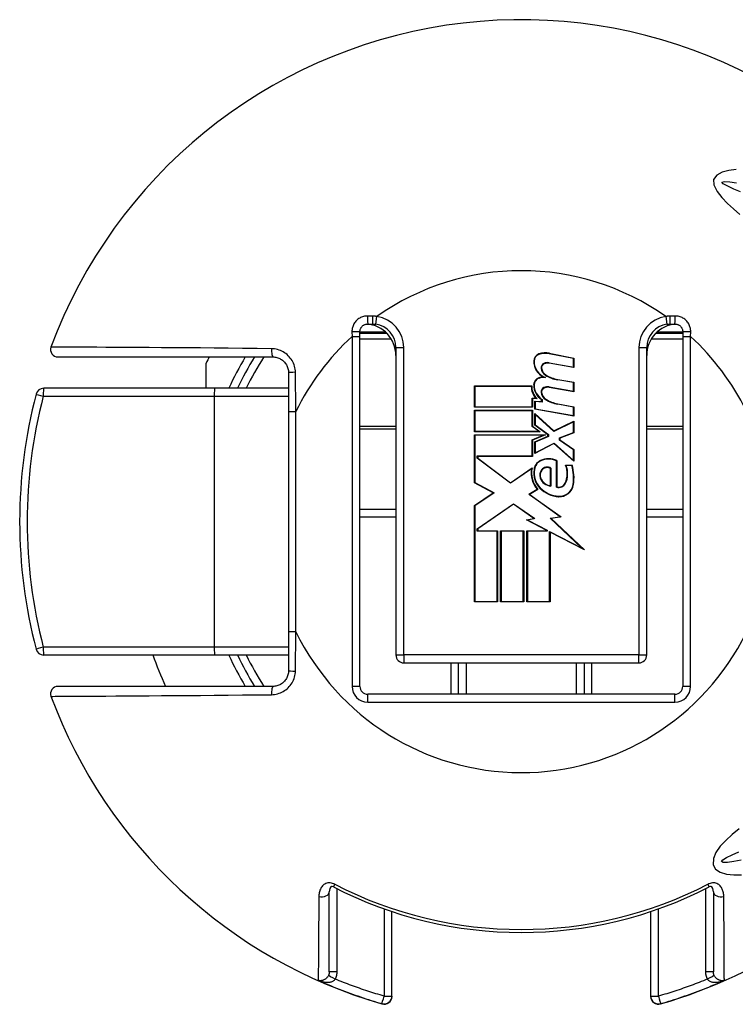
# Model space of a CAD drawing. Header units: inches. Extents: x 0 to 401, y -11 to 260.
# Tile 8 of 45: x 73.83 to 75.16, y 96.79 to 98.62. Entities that reach past the tile are written whole.
import ezdxf

# ---------------------------------------------------------------- set-up
doc = ezdxf.new("R2010")
doc.units = ezdxf.units.IN
doc.header["$LTSCALE"] = 24.054
doc.header["$MEASUREMENT"] = 0
doc.layers.add('Visible Edges(ANSI)', color=7, linetype='Continuous', lineweight=25)
doc.layers.add('Visible Tangent Edges(ANSI)', color=7, linetype='Continuous', lineweight=25)

msp = doc.modelspace()

# ---------------------------------------------------------------- linework, layer by layer
at = {"layer": 'Visible Edges(ANSI)'}
for p, q in [((74.4785, 98.0581), (74.4872, 98.0581)), ((75.0409, 98.0581), (75.0496, 98.0581)), ((74.4639, 98.035), (74.4639, 98.0436)), ((74.5143, 98.0406), (74.4639, 98.0406)), ((75.0642, 98.0406), (75.0138, 98.0406)), ((75.0642, 98.0436), (75.0642, 98.035)), ((74.4639, 97.385), (74.4639, 98.035)), ((75.0642, 98.035), (75.0642, 97.385)), ((74.5309, 98.0144), (74.5309, 97.4433)), ((74.8611, 97.9942), (74.816, 98.003)), ((74.8161, 98.0038), (74.8619, 97.9949)), ((74.9972, 97.4433), (74.9972, 98.0144)), ((73.9026, 97.9969), (74.3022, 97.9969)), ((74.1783, 97.9387), (74.1783, 97.9856)), ((74.8619, 97.9772), (74.8158, 97.9853)), ((74.8159, 97.9861), (74.8611, 97.9782)), ((74.8611, 97.9782), (74.8611, 97.9942)), ((74.8619, 97.9949), (74.8619, 97.9772)), ((74.3313, 97.9678), (74.3313, 97.8954)), ((74.8611, 97.9493), (74.8317, 97.9545)), ((74.8319, 97.9552), (74.8619, 97.9499)), ((74.8611, 97.9332), (74.8611, 97.9493)), ((74.8619, 97.9499), (74.8619, 97.9323)), ((74.194, 97.9387), (73.8762, 97.9387)), ((74.3313, 97.9387), (74.194, 97.9387)), ((74.677, 97.9431), (74.7833, 97.9431)), ((74.677, 97.9034), (74.677, 97.9431)), ((74.7825, 97.9423), (74.6778, 97.9423)), ((74.6778, 97.9423), (74.6778, 97.9042)), ((74.8619, 97.9323), (74.8158, 97.9404)), ((74.816, 97.9412), (74.8611, 97.9332)), ((74.7843, 97.9042), (74.7843, 97.9207)), ((74.7843, 97.9207), (74.7912, 97.9201)), ((74.7851, 97.9199), (74.7851, 97.9034)), ((74.7933, 97.9191), (74.7851, 97.9199)), ((74.7889, 97.915), (74.8018, 97.9139)), ((74.7889, 97.8998), (74.7889, 97.915)), ((74.8026, 97.913), (74.7897, 97.9142)), ((74.7897, 97.9142), (74.7897, 97.9005)), ((74.8018, 97.9139), (74.8018, 97.9178)), ((74.8026, 97.9182), (74.8026, 97.913)), ((74.8611, 97.9039), (74.8317, 97.9091)), ((74.8319, 97.9099), (74.8619, 97.9046)), ((74.3313, 97.8954), (74.3313, 97.4865)), ((74.7851, 97.9034), (74.677, 97.9034)), ((74.677, 97.8978), (74.7851, 97.8978)), ((74.677, 97.8581), (74.677, 97.8978)), ((74.6778, 97.9042), (74.7843, 97.9042)), ((74.7843, 97.897), (74.6778, 97.897)), ((74.6778, 97.897), (74.6778, 97.8589)), ((74.7843, 97.8677), (74.7843, 97.897)), ((74.7851, 97.8978), (74.7851, 97.8681)), ((74.8619, 97.887), (74.7889, 97.8998)), ((74.7889, 97.8922), (74.8244, 97.8597)), ((74.7889, 97.8703), (74.7889, 97.8922)), ((74.7897, 97.9005), (74.8611, 97.8879)), ((74.8243, 97.8587), (74.7897, 97.8903)), ((74.7897, 97.8903), (74.7897, 97.8707)), ((74.8611, 97.8879), (74.8611, 97.9039)), ((74.8619, 97.9046), (74.8619, 97.887)), ((74.8611, 97.8765), (74.8243, 97.8587)), ((74.8244, 97.8597), (74.8619, 97.8777)), ((74.8611, 97.8566), (74.8611, 97.8765)), ((74.8619, 97.8777), (74.8619, 97.8561)), ((74.799, 97.8581), (74.677, 97.8581)), ((74.6778, 97.8589), (74.7965, 97.8589)), ((74.7965, 97.8589), (74.7843, 97.8677)), ((74.7851, 97.8681), (74.799, 97.8581)), ((74.8135, 97.8525), (74.7889, 97.8703)), ((74.7897, 97.8707), (74.8143, 97.8529)), ((74.8351, 97.8466), (74.8611, 97.8566)), ((74.8619, 97.8561), (74.8359, 97.846)), ((74.677, 97.8525), (74.8088, 97.8525)), ((74.677, 97.763), (74.677, 97.8525)), ((74.8048, 97.8517), (74.6778, 97.8517)), ((74.6778, 97.8517), (74.6778, 97.7635)), ((74.7843, 97.843), (74.8048, 97.8517)), ((74.7843, 97.8131), (74.7843, 97.843)), ((74.8088, 97.8525), (74.7851, 97.8424)), ((74.7851, 97.8424), (74.7851, 97.8123)), ((74.7889, 97.8392), (74.8135, 97.8496)), ((74.7889, 97.8176), (74.7889, 97.8392)), ((74.8246, 97.836), (74.7889, 97.8176)), ((74.8143, 97.8491), (74.7897, 97.8387)), ((74.7897, 97.8387), (74.7897, 97.8189)), ((74.7897, 97.8189), (74.8248, 97.837)), ((74.8135, 97.8496), (74.8135, 97.8525)), ((74.8143, 97.8529), (74.8143, 97.8491)), ((74.8619, 97.8031), (74.8246, 97.836)), ((74.8248, 97.837), (74.8611, 97.8049)), ((74.8351, 97.8424), (74.8351, 97.8466)), ((74.8611, 97.8244), (74.8351, 97.8424)), ((74.8359, 97.846), (74.8359, 97.8428)), ((74.8359, 97.8428), (74.8619, 97.8248)), ((74.8611, 97.8049), (74.8611, 97.8244)), ((74.8619, 97.8248), (74.8619, 97.8031)), ((74.6822, 97.8087), (74.6822, 97.8131)), ((74.6822, 97.8131), (74.7843, 97.8131)), ((74.7442, 97.7624), (74.6822, 97.8087)), ((74.683, 97.8123), (74.683, 97.8091)), ((74.7851, 97.8123), (74.683, 97.8123)), ((74.683, 97.8091), (74.7442, 97.7634)), ((74.8295, 97.7552), (74.8295, 97.8042)), ((74.8303, 97.8047), (74.8303, 97.7558)), ((74.7442, 97.7634), (74.7841, 97.7911)), ((74.7829, 97.7893), (74.7442, 97.7624)), ((74.8182, 97.7578), (74.8182, 97.7899)), ((74.819, 97.7903), (74.819, 97.7569)), ((74.8463, 97.7959), (74.8583, 97.7959)), ((74.8577, 97.7951), (74.8475, 97.7951)), ((74.7119, 97.7444), (74.677, 97.763)), ((74.6778, 97.7635), (74.7135, 97.7445)), ((74.677, 97.7209), (74.7119, 97.7444)), ((74.7135, 97.7445), (74.6778, 97.7204)), ((74.778, 97.7418), (74.7937, 97.7512)), ((74.795, 97.751), (74.7795, 97.7417)), ((74.8363, 97.7002), (74.778, 97.7418)), ((74.7795, 97.7417), (74.8384, 97.6997)), ((74.4639, 97.7143), (74.5309, 97.7143)), ((74.677, 97.5419), (74.677, 97.7209)), ((74.6778, 97.7204), (74.6778, 97.5427)), ((74.6822, 97.6779), (74.7496, 97.7243)), ((74.7496, 97.7233), (74.683, 97.6775)), ((74.7496, 97.7243), (74.7891, 97.6966)), ((74.7871, 97.697), (74.7496, 97.7233)), ((74.9972, 97.7143), (75.0642, 97.7143)), ((74.7737, 97.6944), (74.7871, 97.697)), ((74.8114, 97.6748), (74.7737, 97.6944)), ((74.7891, 97.6966), (74.7761, 97.694)), ((74.7761, 97.694), (74.8122, 97.6753)), ((74.8177, 97.6976), (74.8363, 97.7002)), ((74.8765, 97.6418), (74.8177, 97.6976)), ((74.8384, 97.6997), (74.8194, 97.6971)), ((74.8194, 97.6971), (74.8812, 97.6384)), ((74.6822, 97.6731), (74.6822, 97.6779)), ((74.7191, 97.6731), (74.6822, 97.6731)), ((74.683, 97.6775), (74.683, 97.6739)), ((74.683, 97.6739), (74.7199, 97.6739)), ((74.7191, 97.5427), (74.7191, 97.6731)), ((74.7199, 97.6739), (74.7199, 97.5419)), ((74.7256, 97.6739), (74.7685, 97.6739)), ((74.7256, 97.5419), (74.7256, 97.6739)), ((74.7677, 97.6731), (74.7264, 97.6731)), ((74.7264, 97.6731), (74.7264, 97.5427)), ((74.7677, 97.5427), (74.7677, 97.6731)), ((74.7685, 97.6739), (74.7685, 97.5419)), ((74.7745, 97.6739), (74.8114, 97.6739)), ((74.7745, 97.5419), (74.7745, 97.6739)), ((74.8122, 97.6731), (74.7753, 97.6731)), ((74.7753, 97.6731), (74.7753, 97.5427)), ((74.8114, 97.6739), (74.8114, 97.6748)), ((74.8122, 97.6753), (74.8122, 97.6731)), ((74.8166, 97.5427), (74.8166, 97.673)), ((74.8166, 97.673), (74.8765, 97.6418)), ((74.8174, 97.6716), (74.8174, 97.5419)), ((74.8812, 97.6384), (74.8174, 97.6716)), ((74.6778, 97.5427), (74.7191, 97.5427)), ((74.7264, 97.5427), (74.7677, 97.5427)), ((74.7753, 97.5427), (74.8166, 97.5427)), ((74.7199, 97.5419), (74.677, 97.5419)), ((74.7685, 97.5419), (74.7256, 97.5419)), ((74.8174, 97.5419), (74.7745, 97.5419)), ((74.3313, 97.4865), (74.3313, 97.4141)), ((73.8762, 97.4433), (74.194, 97.4433)), ((74.194, 97.4433), (74.3313, 97.4433)), ((74.5455, 97.4287), (74.9826, 97.4287)), ((74.6475, 97.3704), (74.6475, 97.4287)), ((74.8806, 97.4287), (74.8806, 97.3704)), ((74.3022, 97.385), (73.9026, 97.385)), ((75.0496, 97.3704), (74.4785, 97.3704)), ((74.4071, 96.8547), (74.4071, 97.0034)), ((75.121, 97.0034), (75.121, 96.8547)), ((74.5236, 96.8097), (74.5236, 96.9667)), ((75.0044, 96.9667), (75.0044, 96.8097)), ((74.5236, 96.8092), (74.5236, 96.8097)), ((75.0044, 96.8097), (75.0044, 96.8092))]:
    msp.add_line(p, q, dxfattribs=at)
at = {"layer": 'Visible Edges(ANSI)', "flags": 128}
for points in [[(74.4639, 98.0436), (74.4639, 98.0445), (74.464, 98.0455), (74.4642, 98.0464), (74.4644, 98.0473), (74.4647, 98.0482), (74.465, 98.0491), (74.4654, 98.05), (74.4658, 98.0508), (74.4663, 98.0516), (74.4669, 98.0524), (74.4675, 98.0532), (74.4682, 98.0539), (74.4688, 98.0545), (74.4696, 98.0551), (74.4704, 98.0557), (74.4712, 98.0562), (74.472, 98.0566), (74.4729, 98.057), (74.4738, 98.0574), (74.4747, 98.0576), (74.4756, 98.0578), (74.4766, 98.058), (74.4775, 98.0581), (74.4785, 98.0581)], [(74.4872, 98.0581), (74.4875, 98.0581), (74.4877, 98.0581), (74.488, 98.0581), (74.4882, 98.0581), (74.4885, 98.0581), (74.4888, 98.0581), (74.489, 98.0581), (74.4893, 98.0581), (74.4895, 98.0581), (74.4898, 98.058), (74.4901, 98.058), (74.4903, 98.058), (74.4906, 98.058), (74.4908, 98.058), (74.4911, 98.058), (74.4914, 98.0579), (74.4916, 98.0579), (74.4919, 98.0579), (74.4921, 98.0578), (74.4924, 98.0578), (74.4927, 98.0578), (74.4929, 98.0578), (74.4932, 98.0577), (74.4934, 98.0577)], [(75.0346, 98.0577), (75.0349, 98.0577), (75.0352, 98.0578), (75.0354, 98.0578), (75.0357, 98.0578), (75.0359, 98.0578), (75.0362, 98.0579), (75.0365, 98.0579), (75.0367, 98.0579), (75.037, 98.058), (75.0372, 98.058), (75.0375, 98.058), (75.0377, 98.058), (75.038, 98.058), (75.0383, 98.058), (75.0385, 98.0581), (75.0388, 98.0581), (75.039, 98.0581), (75.0393, 98.0581), (75.0396, 98.0581), (75.0398, 98.0581), (75.0401, 98.0581), (75.0403, 98.0581), (75.0406, 98.0581), (75.0409, 98.0581)], [(75.0496, 98.0581), (75.0506, 98.0581), (75.0515, 98.058), (75.0525, 98.0578), (75.0534, 98.0576), (75.0543, 98.0574), (75.0552, 98.057), (75.0561, 98.0566), (75.0569, 98.0562), (75.0577, 98.0557), (75.0585, 98.0551), (75.0592, 98.0545), (75.0599, 98.0539), (75.0606, 98.0532), (75.0612, 98.0524), (75.0617, 98.0516), (75.0622, 98.0508), (75.0627, 98.05), (75.0631, 98.0491), (75.0634, 98.0482), (75.0637, 98.0473), (75.0639, 98.0464), (75.0641, 98.0455), (75.0642, 98.0445), (75.0642, 98.0436)], [(74.3022, 97.9969), (74.3041, 97.9969), (74.3059, 97.9967), (74.3078, 97.9964), (74.3096, 97.9959), (74.3115, 97.9954), (74.3132, 97.9947), (74.315, 97.994), (74.3166, 97.9931), (74.3183, 97.9921), (74.3198, 97.991), (74.3213, 97.9898), (74.3227, 97.9885), (74.324, 97.9871), (74.3252, 97.9856), (74.3263, 97.9841), (74.3273, 97.9825), (74.3282, 97.9808), (74.329, 97.979), (74.3297, 97.9772), (74.3303, 97.9754), (74.3307, 97.9735), (74.331, 97.9716), (74.3312, 97.9697), (74.3313, 97.9678)], [(74.3313, 97.4141), (74.3312, 97.4122), (74.331, 97.4103), (74.3307, 97.4084), (74.3303, 97.4065), (74.3297, 97.4047), (74.329, 97.4029), (74.3282, 97.4011), (74.3273, 97.3994), (74.3263, 97.3978), (74.3252, 97.3963), (74.324, 97.3948), (74.3227, 97.3934), (74.3213, 97.3921), (74.3198, 97.3909), (74.3183, 97.3898), (74.3166, 97.3888), (74.315, 97.388), (74.3132, 97.3872), (74.3115, 97.3865), (74.3096, 97.386), (74.3078, 97.3855), (74.3059, 97.3852), (74.3041, 97.385), (74.3022, 97.385)], [(74.415, 97.0124), (74.4122, 97.0134), (74.4109, 97.0135), (74.4097, 97.0127), (74.4079, 97.0093), (74.4071, 97.0034)], [(75.121, 97.0034), (75.1202, 97.0093), (75.1184, 97.0127), (75.1172, 97.0135), (75.1158, 97.0134), (75.1131, 97.0124)]]:
    msp.add_lwpolyline(points, dxfattribs=at)
at = {"layer": 'Visible Edges(ANSI)'}
for centre, radius, start, end in [((74.764, 97.691), 0.9325, 37.5315, 159.6397), ((74.4726, 97.9998), 0.0583, 0, 86.1753), ((74.4872, 98.0144), 0.0437, 0, 81.818), ((75.0554, 97.9998), 0.0583, 93.8247, 180), ((75.0409, 98.0144), 0.0437, 98.182, 180), ((73.9026, 98.0106), 0.0137, 159.6397, 270), ((74.801, 97.9892), 0.014, 108.4749, 179.6788), ((74.801, 97.9892), 0.0132, 108.4749, 179.6788), ((74.8088, 97.966), 0.0385, 79, 108.4749), ((74.8088, 97.966), 0.0377, 79, 108.4749), ((74.764, 97.691), 0.6557, 152.1819, 153.2951), ((74.764, 97.691), 0.5828, 148.3318, 154.8493), ((74.8198, 97.9891), 0.0328, 179.6788, 243.9514), ((74.8198, 97.9891), 0.032, 179.6788, 250.8135), ((74.8096, 97.9769), 0.00883, 113.548, 186.1032), ((74.8096, 97.9769), 0.00802, 113.548, 186.1032), ((74.813, 97.9691), 0.0173, 80.0082, 113.548), ((74.813, 97.9691), 0.0164, 79.9917, 113.548), ((74.8184, 97.9778), 0.0177, 186.1032, 237.6315), ((74.8184, 97.9778), 0.0168, 186.1032, 237.6098), ((74.8418, 98.0166), 0.063, 238.5527, 260.8206), ((74.8418, 98.0166), 0.0622, 238.5587, 260.8259), ((74.8005, 97.945), 0.0136, 106.9927, 179.4777), ((74.8191, 97.9448), 0.0321, 179.4777, 237.4115), ((74.8005, 97.945), 0.0128, 106.9927, 179.4777), ((74.8191, 97.9448), 0.0313, 179.4777, 238.2123), ((74.8078, 97.9211), 0.0385, 93.6164, 106.9927), ((74.8078, 97.9211), 0.0377, 87.777, 106.9927), ((74.764, 97.691), 0.9325, 165.2875, 194.7125), ((73.8762, 97.9241), 0.0146, 90, 165.2875), ((74.8154, 97.9424), 0.0329, 180.2225, 222.7325), ((74.8154, 97.9424), 0.0321, 178.7947, 226.5861), ((74.8096, 97.9319), 0.00883, 113.557, 186.0294), ((74.8184, 97.9329), 0.0177, 186.0294, 237.6009), ((74.8096, 97.9319), 0.00802, 113.557, 186.0294), ((74.8184, 97.9329), 0.0168, 186.0294, 237.6009), ((74.813, 97.9242), 0.0173, 80, 113.557), ((74.813, 97.9242), 0.0164, 80, 113.557), ((74.8427, 97.9712), 0.063, 237.6009, 260), ((74.8427, 97.9712), 0.0622, 237.6009, 260), ((74.808, 97.7861), 0.0203, 113.8447, 175.0803), ((74.808, 97.7861), 0.0195, 113.8447, 175.1758), ((74.815, 97.7702), 0.0377, 66.1557, 113.8447), ((74.815, 97.7702), 0.0369, 66.9646, 113.8447), ((74.8271, 97.7812), 0.0449, 169.659, 221.9136), ((74.8271, 97.7812), 0.0441, 167.0782, 223.179), ((74.8271, 97.7812), 0.04, 170.4089, 224.1684), ((74.8271, 97.7812), 0.0392, 170.3607, 224.1684), ((74.8136, 97.7775), 0.0155, 141.1551, 199.3363), ((74.8136, 97.7775), 0.0146, 141.1551, 199.3363), ((74.8121, 97.7787), 0.0136, 59.4509, 141.1551), ((74.8121, 97.7787), 0.0128, 61.4919, 141.1551), ((74.8084, 97.7801), 0.041, 334.6783, 22.5611), ((74.8084, 97.7801), 0.0418, 334.6783, 20.9242), ((74.7808, 97.7717), 0.0804, 351.5605, 16.9142), ((74.7808, 97.7717), 0.0812, 351.5605, 17.3344), ((74.8209, 97.7801), 0.0232, 199.3363, 265.2772), ((74.8209, 97.7801), 0.0224, 199.3363, 263.041), ((74.8339, 97.7681), 0.0136, 250.9897, 334.6783), ((74.8339, 97.7681), 0.0128, 253.5253, 334.6783), ((74.8367, 97.7905), 0.0532, 224.1684, 266.5648), ((74.8367, 97.7905), 0.0524, 224.1684, 266.5648), ((74.835, 97.7637), 0.0256, 266.5648, 351.5605), ((74.835, 97.7637), 0.0264, 266.5648, 351.5605), ((73.8762, 97.4578), 0.0146, 194.7125, 270), ((74.764, 97.691), 0.7285, 199.8769, 204.8346), ((74.764, 97.691), 0.5828, 205.1507, 211.6682), ((74.5455, 97.4433), 0.0146, 180, 270), ((74.9826, 97.4433), 0.0146, 270, 0), ((73.9026, 97.3713), 0.0137, 90, 200.3603), ((74.4785, 97.385), 0.0146, 180, 270), ((75.0496, 97.385), 0.0146, 270, 0), ((74.764, 97.691), 0.9325, 200.3603, 253.8724), ((74.764, 97.691), 0.9325, 286.1276, 322.4685), ((74.764, 97.691), 0.7631, 242.7787, 297.2213), ((74.5091, 96.8092), 0.0146, 253.8724, 0), ((75.019, 96.8092), 0.0146, 180, 286.1276)]:
    msp.add_arc(centre, radius, start, end, dxfattribs=at)
at = {"layer": 'Visible Tangent Edges(ANSI)'}
for p, q in [((74.4871, 98.0728), (74.4783, 98.073)), ((75.0498, 98.073), (75.041, 98.0728)), ((74.4934, 98.0577), (74.4955, 98.0721)), ((75.0326, 98.0721), (75.0346, 98.0577)), ((74.4492, 98.0437), (74.4493, 98.035)), ((74.4639, 98.0437), (74.5091, 98.0437)), ((74.5091, 98.0434), (74.5091, 98.0406)), ((75.019, 98.0437), (75.0642, 98.0437)), ((75.019, 98.0406), (75.019, 98.0434)), ((75.0788, 98.035), (75.0789, 98.0437)), ((74.4493, 98.035), (74.4493, 97.385)), ((74.4493, 98.035), (74.4639, 98.035)), ((74.4639, 98.0307), (74.5221, 98.0307)), ((75.006, 98.0307), (75.0642, 98.0307)), ((75.0642, 98.035), (75.0788, 98.035)), ((75.0788, 97.385), (75.0788, 98.035)), ((74.5309, 98.0144), (74.5455, 98.0144)), ((74.5455, 97.4433), (74.5455, 98.0144)), ((74.9826, 98.0144), (74.9826, 97.4433)), ((74.9826, 98.0144), (74.9972, 98.0144)), ((74.345, 97.8954), (74.3441, 97.9684)), ((73.8754, 97.9241), (74.1932, 97.9241)), ((74.1932, 97.9241), (74.3313, 97.9241)), ((74.1932, 97.9241), (74.1932, 97.4578)), ((74.3313, 97.8954), (74.345, 97.8954)), ((74.345, 97.4865), (74.345, 97.8954)), ((74.5309, 97.868), (74.4639, 97.868)), ((74.4639, 97.8634), (74.5309, 97.8634)), ((75.0642, 97.868), (74.9972, 97.868)), ((74.9972, 97.8634), (75.0642, 97.8634)), ((74.4639, 97.6997), (74.5309, 97.6997)), ((74.9972, 97.6997), (75.0642, 97.6997)), ((74.345, 97.4865), (74.3313, 97.4865)), ((74.3441, 97.4135), (74.345, 97.4865)), ((74.1932, 97.4578), (73.8754, 97.4578)), ((74.3313, 97.4578), (74.1932, 97.4578)), ((74.5309, 97.4433), (74.5455, 97.4433)), ((74.9826, 97.4433), (74.5455, 97.4433)), ((74.5455, 97.4433), (74.5455, 97.4287)), ((74.9826, 97.4433), (74.9972, 97.4433)), ((74.9826, 97.4287), (74.9826, 97.4433)), ((74.6329, 97.4287), (74.6329, 97.3704)), ((74.662, 97.3704), (74.662, 97.4287)), ((74.866, 97.4287), (74.866, 97.3704)), ((74.8952, 97.3704), (74.8952, 97.4287)), ((74.4639, 97.385), (74.4493, 97.385)), ((75.0788, 97.385), (75.0642, 97.385)), ((74.4785, 97.3558), (74.4785, 97.3704)), ((75.0496, 97.3558), (75.0496, 97.3704)), ((74.4785, 97.3558), (75.0496, 97.3558)), ((74.415, 97.0124), (74.4175, 97.0172)), ((75.1106, 97.0172), (75.1131, 97.0124)), ((74.4216, 96.8548), (74.4216, 97.009)), ((75.1064, 97.009), (75.1064, 96.8548)), ((74.5091, 96.9717), (74.5091, 96.8096)), ((75.019, 96.8096), (75.019, 96.9717)), ((74.3866, 96.8388), (74.3866, 96.8398)), ((75.1415, 96.8398), (75.1415, 96.8388)), ((74.505, 96.7957), (74.505, 96.7952)), ((75.0231, 96.7952), (75.0231, 96.7957))]:
    msp.add_line(p, q, dxfattribs=at)
at = {"layer": 'Visible Tangent Edges(ANSI)', "flags": 128}
for points in [[(75.1634, 98.3453), (75.15, 98.3435), (75.1374, 98.34), (75.1273, 98.3345), (75.1215, 98.3268), (75.1217, 98.3165), (75.1279, 98.3044), (75.1366, 98.2931), (75.147, 98.2822), (75.1584, 98.2718), (75.17, 98.2617)], [(75.1717, 98.3035), (75.1588, 98.3088), (75.1477, 98.314), (75.1391, 98.3188), (75.137, 98.3218), (75.1418, 98.3229), (75.1515, 98.3224), (75.1642, 98.3207)], [(74.4783, 98.073), (74.4763, 98.0729), (74.4744, 98.0728), (74.4725, 98.0725), (74.4706, 98.0721), (74.4688, 98.0715), (74.467, 98.0709), (74.4652, 98.0701), (74.4636, 98.0692), (74.4619, 98.0682), (74.4604, 98.0671), (74.4589, 98.0659), (74.4575, 98.0646), (74.4562, 98.0632), (74.455, 98.0617), (74.4539, 98.0601), (74.4529, 98.0585), (74.452, 98.0568), (74.4512, 98.055), (74.4506, 98.0532), (74.4501, 98.0514), (74.4497, 98.0495), (74.4494, 98.0476), (74.4492, 98.0456), (74.4492, 98.0437)], [(74.4955, 98.0721), (74.4952, 98.0722), (74.4948, 98.0722), (74.4945, 98.0723), (74.4941, 98.0723), (74.4938, 98.0724), (74.4934, 98.0724), (74.4931, 98.0724), (74.4927, 98.0725), (74.4924, 98.0725), (74.492, 98.0726), (74.4917, 98.0726), (74.4913, 98.0726), (74.491, 98.0726), (74.4906, 98.0727), (74.4903, 98.0727), (74.4899, 98.0727), (74.4896, 98.0727), (74.4892, 98.0728), (74.4889, 98.0728), (74.4885, 98.0728), (74.4882, 98.0728), (74.4878, 98.0728), (74.4875, 98.0728), (74.4871, 98.0728)], [(75.041, 98.0728), (75.0406, 98.0728), (75.0403, 98.0728), (75.0399, 98.0728), (75.0396, 98.0728), (75.0392, 98.0728), (75.0389, 98.0728), (75.0385, 98.0727), (75.0382, 98.0727), (75.0378, 98.0727), (75.0375, 98.0727), (75.0371, 98.0726), (75.0368, 98.0726), (75.0364, 98.0726), (75.0361, 98.0726), (75.0357, 98.0725), (75.0354, 98.0725), (75.035, 98.0724), (75.0347, 98.0724), (75.0343, 98.0724), (75.034, 98.0723), (75.0336, 98.0723), (75.0333, 98.0722), (75.0329, 98.0722), (75.0326, 98.0721)], [(75.0789, 98.0437), (75.0789, 98.0456), (75.0787, 98.0476), (75.0784, 98.0495), (75.078, 98.0514), (75.0775, 98.0532), (75.0768, 98.055), (75.0761, 98.0568), (75.0752, 98.0585), (75.0742, 98.0601), (75.0731, 98.0617), (75.0719, 98.0632), (75.0706, 98.0646), (75.0692, 98.0659), (75.0677, 98.0671), (75.0661, 98.0682), (75.0645, 98.0692), (75.0628, 98.0701), (75.0611, 98.0709), (75.0593, 98.0715), (75.0574, 98.0721), (75.0556, 98.0725), (75.0537, 98.0728), (75.0517, 98.0729), (75.0498, 98.073)], [(74.2998, 98.0123), (74.2727, 98.0126), (74.2459, 98.0129), (74.2194, 98.0131), (74.1933, 98.0134), (74.1677, 98.0136), (74.1428, 98.0138), (74.1185, 98.014), (74.0949, 98.0142), (74.0722, 98.0143), (74.0505, 98.0145), (74.0298, 98.0146), (74.0102, 98.0147), (73.9919, 98.0148), (73.9748, 98.0149), (73.9591, 98.015), (73.9449, 98.0151), (73.9322, 98.0152), (73.9211, 98.0152), (73.9117, 98.0153), (73.9039, 98.0153), (73.8978, 98.0154), (73.8934, 98.0154), (73.8907, 98.0154), (73.8898, 98.0154)], [(74.3441, 97.9684), (74.344, 97.9712), (74.3436, 97.9741), (74.3431, 97.9769), (74.3424, 97.9797), (74.3415, 97.9825), (74.3405, 97.9852), (74.3393, 97.9878), (74.3379, 97.9903), (74.3363, 97.9927), (74.3346, 97.995), (74.3327, 97.9973), (74.3307, 97.9993), (74.3286, 98.0013), (74.3264, 98.0031), (74.3241, 98.0048), (74.3216, 98.0063), (74.3191, 98.0076), (74.3165, 98.0088), (74.3138, 98.0098), (74.311, 98.0107), (74.3083, 98.0113), (74.3055, 98.0118), (74.3026, 98.0121), (74.2998, 98.0123)], [(74.2998, 97.3696), (74.3026, 97.3698), (74.3055, 97.3701), (74.3083, 97.3706), (74.311, 97.3712), (74.3138, 97.3721), (74.3165, 97.3731), (74.3191, 97.3743), (74.3216, 97.3756), (74.3241, 97.3772), (74.3264, 97.3788), (74.3286, 97.3806), (74.3307, 97.3826), (74.3327, 97.3847), (74.3346, 97.3869), (74.3363, 97.3892), (74.3379, 97.3916), (74.3393, 97.3942), (74.3405, 97.3968), (74.3415, 97.3994), (74.3424, 97.4022), (74.3431, 97.405), (74.3436, 97.4078), (74.344, 97.4107), (74.3441, 97.4135)], [(73.8898, 97.3665), (73.8907, 97.3665), (73.8934, 97.3665), (73.8978, 97.3666), (73.9039, 97.3666), (73.9117, 97.3666), (73.9211, 97.3667), (73.9322, 97.3667), (73.9449, 97.3668), (73.9591, 97.3669), (73.9748, 97.367), (73.9919, 97.3671), (74.0102, 97.3672), (74.0298, 97.3673), (74.0505, 97.3674), (74.0722, 97.3676), (74.0949, 97.3678), (74.1185, 97.3679), (74.1428, 97.3681), (74.1677, 97.3683), (74.1933, 97.3686), (74.2194, 97.3688), (74.2459, 97.3691), (74.2727, 97.3693), (74.2998, 97.3696)], [(75.1689, 97.1201), (75.1562, 97.1097), (75.1442, 97.0989), (75.1338, 97.0879), (75.1258, 97.0766), (75.1212, 97.0651), (75.1208, 97.0537), (75.1252, 97.0452), (75.1337, 97.0396), (75.1452, 97.0363), (75.1588, 97.035), (75.1734, 97.0349)], [(75.173, 97.062), (75.1588, 97.0596), (75.1472, 97.0581), (75.1392, 97.058), (75.136, 97.0595), (75.1384, 97.0629), (75.1454, 97.0673), (75.1557, 97.0722), (75.1686, 97.0776)], [(74.4175, 97.0172), (74.4154, 97.0182), (74.4132, 97.019), (74.411, 97.0196), (74.4087, 97.0199), (74.4065, 97.02), (74.4044, 97.0198), (74.4024, 97.0193), (74.4005, 97.0186), (74.3987, 97.0178), (74.3971, 97.0167), (74.3957, 97.0155), (74.3944, 97.0143), (74.3932, 97.0129), (74.3922, 97.0114), (74.3913, 97.0098), (74.3905, 97.0083), (74.3898, 97.0066), (74.3892, 97.005), (74.3888, 97.0033), (74.3884, 97.0016), (74.3881, 96.9998), (74.3878, 96.998), (74.3877, 96.9963), (74.3877, 96.9945)], [(75.1404, 96.9945), (75.1404, 96.9963), (75.1402, 96.998), (75.14, 96.9998), (75.1397, 97.0016), (75.1393, 97.0033), (75.1388, 97.005), (75.1383, 97.0066), (75.1376, 97.0083), (75.1368, 97.0098), (75.1359, 97.0114), (75.1348, 97.0129), (75.1337, 97.0143), (75.1324, 97.0155), (75.131, 97.0167), (75.1294, 97.0178), (75.1276, 97.0186), (75.1257, 97.0193), (75.1237, 97.0198), (75.1215, 97.02), (75.1193, 97.0199), (75.1171, 97.0196), (75.1149, 97.019), (75.1127, 97.0182), (75.1106, 97.0172)], [(74.3877, 96.9945), (74.3876, 96.9838), (74.3875, 96.9735), (74.3874, 96.9634), (74.3874, 96.9537), (74.3873, 96.9443), (74.3872, 96.9352), (74.3872, 96.9264), (74.3871, 96.918), (74.387, 96.91), (74.387, 96.9023), (74.3869, 96.895), (74.3869, 96.8881), (74.3869, 96.8816), (74.3868, 96.8756), (74.3868, 96.8699), (74.3868, 96.8647), (74.3867, 96.8599), (74.3867, 96.8556), (74.3867, 96.8518), (74.3867, 96.8484), (74.3866, 96.8455), (74.3866, 96.8431), (74.3866, 96.8412), (74.3866, 96.8398)], [(75.1415, 96.8398), (75.1415, 96.8412), (75.1414, 96.8432), (75.1414, 96.8456), (75.1414, 96.8485), (75.1414, 96.8519), (75.1414, 96.8557), (75.1413, 96.86), (75.1413, 96.8647), (75.1413, 96.8699), (75.1412, 96.8755), (75.1412, 96.8815), (75.1412, 96.888), (75.1411, 96.8948), (75.1411, 96.9021), (75.141, 96.9097), (75.141, 96.9177), (75.1409, 96.9261), (75.1409, 96.9349), (75.1408, 96.944), (75.1407, 96.9535), (75.1406, 96.9633), (75.1406, 96.9734), (75.1405, 96.9838), (75.1404, 96.9945)], [(74.4054, 96.8477), (74.4048, 96.8467), (74.4042, 96.8458), (74.4035, 96.8449), (74.4028, 96.844), (74.4021, 96.8432), (74.4013, 96.8425), (74.4005, 96.8418), (74.3996, 96.8412), (74.3988, 96.8407), (74.398, 96.8402), (74.3971, 96.8397), (74.3963, 96.8394), (74.3954, 96.839), (74.3946, 96.8388), (74.3937, 96.8386), (74.3929, 96.8384), (74.392, 96.8383), (74.3912, 96.8382), (74.3904, 96.8382), (74.3896, 96.8382), (74.3888, 96.8383), (74.3881, 96.8385), (74.3873, 96.8386), (74.3866, 96.8388)], [(74.4071, 96.8547), (74.4071, 96.8544), (74.4071, 96.8541), (74.407, 96.8538), (74.407, 96.8535), (74.407, 96.8532), (74.407, 96.8529), (74.4069, 96.8526), (74.4069, 96.8523), (74.4068, 96.852), (74.4068, 96.8517), (74.4067, 96.8514), (74.4066, 96.8511), (74.4066, 96.8508), (74.4065, 96.8505), (74.4064, 96.8502), (74.4063, 96.85), (74.4062, 96.8497), (74.4061, 96.8494), (74.406, 96.8491), (74.4059, 96.8488), (74.4058, 96.8485), (74.4056, 96.8483), (74.4055, 96.848), (74.4054, 96.8477)], [(74.4182, 96.8411), (74.4185, 96.8416), (74.4188, 96.8421), (74.419, 96.8427), (74.4193, 96.8432), (74.4195, 96.8438), (74.4197, 96.8443), (74.4199, 96.8449), (74.4201, 96.8455), (74.4203, 96.846), (74.4205, 96.8466), (74.4206, 96.8472), (74.4208, 96.8478), (74.4209, 96.8483), (74.421, 96.8489), (74.4212, 96.8495), (74.4213, 96.8501), (74.4213, 96.8507), (74.4214, 96.8513), (74.4215, 96.8519), (74.4215, 96.8525), (74.4216, 96.8531), (74.4216, 96.8536), (74.4216, 96.8542), (74.4216, 96.8548)], [(75.1064, 96.8548), (75.1064, 96.8542), (75.1065, 96.8536), (75.1065, 96.8531), (75.1065, 96.8525), (75.1066, 96.8519), (75.1067, 96.8513), (75.1067, 96.8507), (75.1068, 96.8501), (75.1069, 96.8495), (75.107, 96.8489), (75.1072, 96.8483), (75.1073, 96.8478), (75.1074, 96.8472), (75.1076, 96.8466), (75.1078, 96.846), (75.108, 96.8455), (75.1082, 96.8449), (75.1084, 96.8443), (75.1086, 96.8438), (75.1088, 96.8432), (75.109, 96.8427), (75.1093, 96.8421), (75.1096, 96.8416), (75.1098, 96.8411)], [(75.1227, 96.8477), (75.1226, 96.848), (75.1224, 96.8483), (75.1223, 96.8485), (75.1222, 96.8488), (75.1221, 96.8491), (75.122, 96.8494), (75.1219, 96.8497), (75.1218, 96.85), (75.1217, 96.8502), (75.1216, 96.8505), (75.1215, 96.8508), (75.1214, 96.8511), (75.1214, 96.8514), (75.1213, 96.8517), (75.1212, 96.852), (75.1212, 96.8523), (75.1212, 96.8526), (75.1211, 96.8529), (75.1211, 96.8532), (75.1211, 96.8535), (75.121, 96.8538), (75.121, 96.8541), (75.121, 96.8544), (75.121, 96.8547)], [(75.1415, 96.8388), (75.1407, 96.8386), (75.14, 96.8385), (75.1392, 96.8383), (75.1384, 96.8382), (75.1377, 96.8382), (75.1368, 96.8382), (75.136, 96.8383), (75.1352, 96.8384), (75.1344, 96.8386), (75.1335, 96.8388), (75.1327, 96.839), (75.1318, 96.8394), (75.131, 96.8397), (75.1301, 96.8402), (75.1293, 96.8407), (75.1284, 96.8412), (75.1276, 96.8418), (75.1268, 96.8425), (75.126, 96.8432), (75.1253, 96.844), (75.1245, 96.8449), (75.1239, 96.8458), (75.1233, 96.8467), (75.1227, 96.8477)], [(74.3866, 96.8388), (74.388, 96.8383), (74.3894, 96.8378), (74.3909, 96.8373), (74.3924, 96.8369), (74.3938, 96.8365), (74.3953, 96.8362), (74.3968, 96.8359), (74.3983, 96.8357), (74.3998, 96.8355), (74.4012, 96.8354), (74.4027, 96.8353), (74.4042, 96.8353), (74.4056, 96.8354), (74.4071, 96.8355), (74.4085, 96.8357), (74.4098, 96.836), (74.4111, 96.8364), (74.4124, 96.8368), (74.4136, 96.8373), (74.4147, 96.8379), (74.4158, 96.8386), (74.4167, 96.8393), (74.4176, 96.8402), (74.4182, 96.8411)], [(74.3866, 96.8388), (74.3914, 96.8367), (74.3963, 96.8346), (74.4011, 96.8326), (74.406, 96.8305), (74.4108, 96.8285), (74.4157, 96.8265), (74.4206, 96.8246), (74.4255, 96.8226), (74.4304, 96.8207), (74.4353, 96.8189), (74.4403, 96.817), (74.4452, 96.8152), (74.4501, 96.8134), (74.4551, 96.8117), (74.4601, 96.81), (74.465, 96.8083), (74.47, 96.8066), (74.475, 96.8049), (74.48, 96.8033), (74.485, 96.8017), (74.49, 96.8002), (74.495, 96.7987), (74.5, 96.7972), (74.505, 96.7957)], [(74.5091, 96.8096), (74.5052, 96.8107), (74.5014, 96.8118), (74.4976, 96.813), (74.4938, 96.8141), (74.4899, 96.8153), (74.4861, 96.8165), (74.4823, 96.8177), (74.4785, 96.819), (74.4747, 96.8202), (74.4709, 96.8215), (74.4671, 96.8228), (74.4633, 96.8241), (74.4595, 96.8254), (74.4558, 96.8268), (74.452, 96.8281), (74.4482, 96.8295), (74.4445, 96.8309), (74.4407, 96.8323), (74.4369, 96.8337), (74.4332, 96.8352), (74.4294, 96.8366), (74.4257, 96.8381), (74.422, 96.8396), (74.4182, 96.8411)], [(75.1098, 96.8411), (75.1061, 96.8396), (75.1024, 96.8381), (75.0986, 96.8366), (75.0949, 96.8352), (75.0911, 96.8337), (75.0874, 96.8323), (75.0836, 96.8309), (75.0799, 96.8295), (75.0761, 96.8281), (75.0723, 96.8268), (75.0685, 96.8254), (75.0647, 96.8241), (75.061, 96.8228), (75.0572, 96.8215), (75.0534, 96.8202), (75.0496, 96.819), (75.0458, 96.8177), (75.042, 96.8165), (75.0381, 96.8153), (75.0343, 96.8141), (75.0305, 96.813), (75.0267, 96.8118), (75.0228, 96.8107), (75.019, 96.8096)], [(75.0231, 96.7957), (75.0281, 96.7972), (75.0331, 96.7987), (75.0381, 96.8002), (75.0431, 96.8017), (75.0481, 96.8033), (75.0531, 96.8049), (75.0581, 96.8066), (75.063, 96.8083), (75.068, 96.81), (75.073, 96.8117), (75.0779, 96.8134), (75.0829, 96.8152), (75.0878, 96.817), (75.0927, 96.8189), (75.0976, 96.8207), (75.1026, 96.8226), (75.1075, 96.8246), (75.1123, 96.8265), (75.1172, 96.8285), (75.1221, 96.8305), (75.127, 96.8326), (75.1318, 96.8346), (75.1366, 96.8367), (75.1415, 96.8388)], [(75.1098, 96.8411), (75.1105, 96.8402), (75.1113, 96.8393), (75.1123, 96.8386), (75.1133, 96.8379), (75.1145, 96.8373), (75.1157, 96.8368), (75.1169, 96.8364), (75.1183, 96.836), (75.1196, 96.8357), (75.121, 96.8355), (75.1224, 96.8354), (75.1239, 96.8353), (75.1254, 96.8353), (75.1268, 96.8354), (75.1283, 96.8355), (75.1298, 96.8357), (75.1313, 96.8359), (75.1328, 96.8362), (75.1343, 96.8365), (75.1357, 96.8369), (75.1372, 96.8373), (75.1386, 96.8378), (75.1401, 96.8383), (75.1415, 96.8388)]]:
    msp.add_lwpolyline(points, dxfattribs=at)
at = {"layer": 'Visible Tangent Edges(ANSI)'}
for centre, radius, start, end in [((74.764, 97.691), 0.4662, 54.8331, 125.1669), ((74.4872, 98.0144), 0.0583, 0, 81.818), ((75.0409, 98.0144), 0.0583, 98.182, 180), ((74.5382, 98.0434), 0.0291, 179.5, 180), ((74.9899, 98.0434), 0.0291, 0, 0.5), ((74.764, 97.691), 0.4662, 132.4542, 153.9942), ((74.764, 97.691), 0.4662, 26.2497, 47.5458), ((74.764, 97.691), 0.5974, 149.1898, 155.5037), ((74.764, 97.691), 0.5682, 147.421, 154.1576), ((74.7633, 97.691), 0.9179, 165.2875, 194.7125), ((74.764, 97.691), 0.4662, 206.0058, 333.7503), ((74.764, 97.691), 0.5974, 204.4963, 210.8102), ((74.764, 97.691), 0.5682, 205.8424, 212.579), ((74.4785, 97.385), 0.0291, 180, 270), ((75.0496, 97.385), 0.0291, 270, 0), ((74.764, 97.691), 0.7576, 242.7787, 297.2213)]:
    msp.add_arc(centre, radius, start, end, dxfattribs=at)
for centre, major_axis, ratio, start_param, end_param in [((74.4785, 98.0727), (0, -0.0146), 0.013916, 4.69379, 6.283185), ((74.4872, 98.0727), (0, -0.0146), 0.006897, 4.702879, 6.283185), ((75.0409, 98.0727), (0, -0.0146), 0.006897, 0, 1.580307), ((75.0496, 98.0727), (0, -0.0146), 0.013916, 0, 1.589396), ((74.4493, 98.0436), (0.0146, 0), 0.010533, 0, 1.580197), ((74.5382, 98.0436), (-0.0291, 0), 0.5, 6.170624, 6.274459), ((74.5091, 98.0438), (-0.0146, 0.0001), 0.008726, 1.570872, 1.708328), ((74.5091, 98.0436), (-0.0146, 0), 0.008727, 1.570796, 1.726924), ((75.019, 98.0436), (-0.0146, 0), 0.008727, 1.414669, 1.570796), ((75.019, 98.0438), (-0.0146, -0.0001), 0.008726, 1.433265, 1.57072), ((74.9899, 98.0436), (0.0291, 0), 0.5, 0.008727, 0.112561), ((75.0788, 98.0436), (-0.0146, 0), 0.010533, 4.702988, 6.283185), ((74.3022, 98.0106), (0, -0.0137), 0.174717, 4.592049, 6.283185), ((74.345, 97.9678), (-0.0137, 0), 0.04392, 4.778772, 6.283185), ((73.8762, 97.9241), (-0.0141, 0.0037), 0.013309, 0, 1.520155), ((73.8762, 97.9241), (0, 0.0146), 0.052336, 0, 1.570796), ((74.194, 97.9241), (0, 0.0146), 0.052336, 0, 1.570796), ((73.8762, 97.4578), (-0.0141, -0.0037), 0.013309, 4.763031, 6.283185), ((73.8762, 97.4578), (0, -0.0146), 0.052336, 4.712389, 6.283185), ((74.194, 97.4578), (0, -0.0146), 0.052336, 4.712389, 6.283185), ((74.345, 97.4141), (-0.0137, 0), 0.04392, 0, 1.504413), ((74.3022, 97.3713), (0, 0.0137), 0.174717, 0, 1.691136), ((74.3925, 97.0034), (0.0146, 0), 0.650925, 4.37415, 6.283185), ((75.1356, 97.0034), (-0.0146, 0), 0.650925, 0, 1.909035), ((74.4182, 96.841), (-0.0129, 0.0068), 0.007725, 4.716449, 6.227691), ((74.4216, 96.8547), (-0.0146, 0), 0.008727, 4.712389, 6.283185), ((75.1064, 96.8547), (0.0146, 0), 0.008727, 0, 1.570796), ((75.1098, 96.841), (0.0129, 0.0068), 0.007725, 0.055495, 1.566736), ((74.5091, 96.8097), (0.014, -0.004), 0.998994, 4.712389, 6.564504), ((74.5091, 96.8097), (-0.0041, -0.014), 0.002426, 0.046862, 1.562414), ((74.5091, 96.8097), (0.0146, 0), 0.008727, 4.712389, 6.283185), ((75.019, 96.8097), (-0.0146, 0), 0.008727, 0, 1.570796), ((75.019, 96.8097), (-0.0146, 0), 0.99881, 0, 1.852115), ((75.019, 96.8097), (0.0041, -0.014), 0.002426, 4.720772, 6.236323)]:
    msp.add_ellipse(centre, major_axis=major_axis, ratio=ratio, start_param=start_param, end_param=end_param, dxfattribs=at)

doc.saveas('drawing.dxf')
